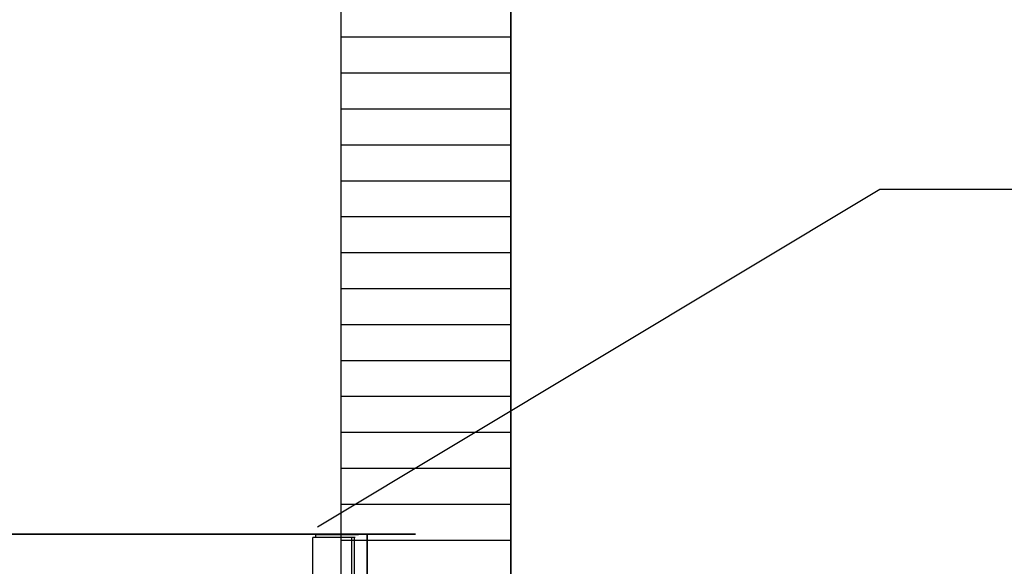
# Model space of a CAD drawing. Extents: x -805 to 3526, y -961 to 1039.
# Tile 40 of 256: x -746.42 to -744.679, y 37.533 to 38.499. Entities that reach past the tile are written whole.
import ezdxf
from ezdxf import colors
from ezdxf.entities.mleader import LeaderData, LeaderLine
from ezdxf.math import Vec2, Vec3

# ---------------------------------------------------------------- set-up
doc = ezdxf.new("R2010")
doc.units = 0
doc.linetypes.add('AUSGEZOGEN', pattern=[2, 1, 1])
doc.layers.get('0').update_dxf_attribs({"color": 251})
for name, color, linetype in [('361___H__Lichtraumprofil GC Hauptgleise', 8, 'Continuous'), ('Lichtraumprofil', 9, 'Continuous'), ('Schnit 1 N', 251, 'Continuous'), ('TTK-P-TEXT', 12, 'AUSGEZOGEN'), ('TTK-QP-links', 250, 'Continuous')]:
    doc.layers.add(name, color=color, linetype=linetype)
doc.layers.add('VE22-087 - Bf_Dorsten-Hervest ModellRevit2021_rvt-1-Schnitt 7$0$A-FLOR-HRAL', color=11, linetype='Continuous', lineweight=9)
doc.styles.add('AKG DIN 6776', font='AKG_DIN67.TTF')

# ---------------------------------------------------------------- blocks, each defined once
blk = doc.blocks.new('Schnitt 1 N')
at = {"layer": 'Schnit 1 N', "color": 40}
for p, q in [((-5711.9, 1002.4), (-3216.6, 1002.4)), ((-3216.6, 1002.4), (-5711.9, 1002.4)), ((-3131.3, 1002.4), (-3216.6, 1002.4)), ((-3216.6, 1002.4), (-3216.6, 927.4)), ((-3216.6, 1002.4), (-3131.3, 1002.4)), ((-3216.6, 927.4), (-3216.6, 1002.4))]:
    blk.add_line(p, q, dxfattribs=at)
blk = doc.blocks.new('_None')
blk = doc.blocks.new('A$C59C97115')
at = {"layer": 'Lichtraumprofil', "transparency": 33554559}
h = blk.add_hatch(dxfattribs=at)
h.set_pattern_fill('ANSI31', color=42, scale=0.02, angle=315)
h.set_pattern_definition([(0, (-142.05051, 86.792254), (1e-17, 0.0635), [])])
h.paths.add_polyline_path([(-2.2, 3.9172), (-2.5, 3.05), (-2.5, 0.38), (-2.2, 0.38)])
at = {"layer": 'Lichtraumprofil', "color": 42}
blk.add_line((-2.2, 0.76), (-2.2, 3.9172), dxfattribs=at)
at = {"layer": 'Lichtraumprofil', "color": 42, "flags": 128}
blk.add_lwpolyline([(-2.2, 3.9172), (-2.2, 0.38), (-2.5, 0.38), (-2.5, 3.05), (-2.2, 3.9172)], dxfattribs=at)
blk = doc.blocks.new('Schnitt7links neben rampe')
at = {"layer": 'VE22-087 - Bf_Dorsten-Hervest ModellRevit2021_rvt-1-Schnitt 7$0$A-FLOR-HRAL', "color": 251, "lineweight": 25}
for p, q in [((-6.4644, -2.2561), (-6.5336, -2.2561)), ((-6.5336, -3.4511), (-6.5336, -2.2561)), ((-6.5286, -2.2511), (-6.5286, -2.2561)), ((-6.4536, -2.2511), (-6.5286, -2.2511)), ((-6.4594, -2.2561), (-6.4644, -2.2561)), ((-6.4644, -3.4511), (-6.4644, -2.2561)), ((-6.4586, -2.2561), (-6.4594, -2.2561)), ((-6.4594, -3.4511), (-6.4594, -2.2561)), ((-6.4524, -2.2511), (-6.4536, -2.2511))]:
    blk.add_line(p, q, dxfattribs=at)

msp = doc.modelspace()

# ---------------------------------------------------------------- block references
at = {"color": 251, "xscale": 0.001, "yscale": 0.001, "zscale": 0.001}
msp.add_blockref('Schnitt 1 N', (-742.5891, 36.5878), dxfattribs=at)

# ---------------------------------------------------------------- next in the draw order: leaders
at = {"layer": 'TTK-P-TEXT', "color": 251}
ml = msp.add_multileader_mtext('Standard', dxfattribs=at)
ml.set_content('\\A1;Bodenaustausch\\PFSS-Material nach ZTV SoB-StB20\\Pder Körnung 0/32 bis 0/45', color=256, style='AKG DIN 6776')
ml.set_leader_properties(color=256)
ml.set_arrow_properties(name='NONE')
ml.build(insert=Vec2(0, 0))
ml.multileader.update_dxf_attribs({"dogleg_length": 3, "arrow_head_size": 0.3, "scale": 0.1})
ctx = ml.context
ctx.base_point, ctx.scale, ctx.char_height, ctx.arrow_head_size, ctx.landing_gap_size, ctx.plane_origin = Vec3(-744.5991, 38.1644), 0.1, 0.25, 0.3, 0.1, Vec3(-745.8935, 37.6034)
notes = []
notes.append((ctx, [(0, (1, 1, 0), (-744.8991, 38.2001), (1, 0), 0.3, [(0, [(-745.8935, 37.6034)], 0, [])])]))
ctx.mtext.insert, ctx.mtext.flow_direction = Vec3(-744.4991, 38.3251), 5
ctx.mtext.has_bg_fill, ctx.mtext.bg_color, ctx.mtext.bg_scale_factor, ctx.mtext.bg_transparency, ctx.mtext.use_window_bg_color = 1, -1027028792, 1.5, 0, 1
for ctx, leaders in notes:
    for number, flags, end, landing, length, lines in leaders:
        leader = LeaderData()
        leader.index, (leader.has_last_leader_line, leader.has_dogleg_vector, leader.attachment_direction) = number, flags
        leader.last_leader_point, leader.dogleg_vector, leader.dogleg_length = Vec3(end), Vec3(landing), length
        for number, points, colour, breaks in lines:
            line = LeaderLine()
            line.index, line.vertices, line.color, line.breaks = number, Vec3.list(points), colors.encode_raw_color(colour), breaks
            leader.lines.append(line)
        ctx.leaders.append(leader)

# ---------------------------------------------------------------- next in the draw order: block references
at = {"layer": '361___H__Lichtraumprofil GC Hauptgleise', "color": 251}
msp.add_blockref('A$C59C97115', (-743.3516, 36.5929), dxfattribs=at)
at = {"layer": 'TTK-QP-links', "color": 251}
msp.add_blockref('Schnitt7links neben rampe', (-739.3684, 39.8403), dxfattribs=at)

doc.saveas('drawing.dxf')
